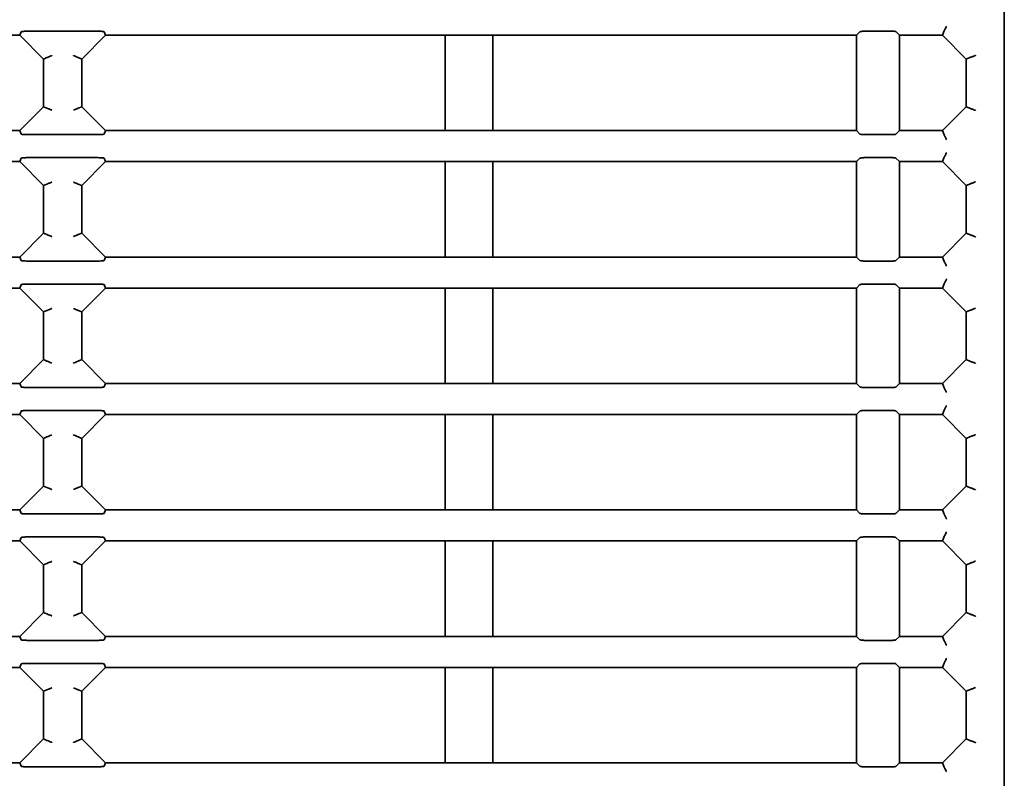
# Model space of a CAD drawing. Header units: millimetres. Extents: x 108 to 291, y 38 to 239.
# Tile 3 of 11: x 127 to 148, y 56 to 72. Entities that reach past the tile are written whole.
import ezdxf

# ---------------------------------------------------------------- set-up
doc = ezdxf.new("R2010")
doc.units = ezdxf.units.MM

msp = doc.modelspace()

# ---------------------------------------------------------------- linework, layer by layer
at = {"color": 7, "linetype": 'Continuous', "lineweight": 35}
for p, q in [((147.758, 101.557), (147.758, 42.945)), ((127.108, 72.057), (127.138, 72.13)), ((127.267, 72.141), (128.748, 72.141)), ((128.878, 72.13), (128.908, 72.057)), ((144.658, 72.057), (144.729, 72.129)), ((144.837, 72.141), (145.393, 72.141)), ((145.483, 72.132), (145.558, 72.057)), ((146.458, 72.057), (146.494, 72.148)), ((146.494, 72.148), (146.495, 72.149)), ((127.108, 72.057), (120.36, 72.057)), ((127.608, 71.557), (127.108, 72.057)), ((128.908, 72.057), (128.408, 71.557)), ((136.031, 72.057), (128.908, 72.057)), ((137.031, 72.057), (136.031, 72.057)), ((136.031, 70.057), (136.031, 72.057)), ((144.658, 72.057), (137.031, 72.057)), ((137.031, 70.057), (137.031, 72.057)), ((144.658, 72.057), (144.658, 70.057)), ((146.458, 72.057), (145.558, 72.057)), ((145.558, 70.057), (145.558, 72.057)), ((146.958, 71.557), (146.458, 72.057)), ((127.68, 71.588), (127.608, 71.557)), ((127.608, 71.557), (127.608, 70.557)), ((127.68, 71.588), (127.68, 71.588)), ((128.335, 71.588), (128.335, 71.588)), ((128.408, 71.557), (128.335, 71.588)), ((128.408, 70.557), (128.408, 71.557)), ((146.958, 71.557), (147.047, 71.595)), ((146.958, 70.557), (146.958, 71.557)), ((147.047, 71.595), (147.047, 71.595)), ((127.108, 70.057), (127.608, 70.557)), ((127.608, 70.557), (127.68, 70.527)), ((127.68, 70.527), (127.68, 70.527)), ((128.335, 70.527), (128.408, 70.557)), ((128.335, 70.527), (128.335, 70.527)), ((128.408, 70.557), (128.908, 70.057)), ((146.458, 70.057), (146.958, 70.557)), ((146.958, 70.557), (147.047, 70.52)), ((147.047, 70.52), (147.047, 70.52)), ((120.36, 70.057), (127.108, 70.057)), ((127.138, 69.985), (127.108, 70.057)), ((128.908, 70.057), (128.878, 69.985)), ((128.908, 70.057), (136.031, 70.057)), ((136.031, 70.057), (137.031, 70.057)), ((137.031, 70.057), (144.658, 70.057)), ((144.729, 69.986), (144.658, 70.057)), ((145.558, 70.057), (145.483, 69.983)), ((145.558, 70.057), (146.458, 70.057)), ((146.458, 70.057), (146.494, 69.967)), ((128.748, 69.974), (127.267, 69.974)), ((145.393, 69.974), (144.837, 69.974)), ((146.495, 69.966), (146.494, 69.967)), ((127.108, 69.407), (120.36, 69.407)), ((127.108, 69.407), (127.138, 69.48)), ((127.608, 68.907), (127.108, 69.407)), ((127.267, 69.491), (128.748, 69.491)), ((128.908, 69.407), (128.408, 68.907)), ((128.878, 69.48), (128.908, 69.407)), ((136.031, 69.407), (128.908, 69.407)), ((137.031, 69.407), (136.031, 69.407)), ((136.031, 67.407), (136.031, 69.407)), ((144.658, 69.407), (137.031, 69.407)), ((137.031, 67.407), (137.031, 69.407)), ((144.658, 69.407), (144.729, 69.479)), ((144.658, 69.407), (144.658, 67.407)), ((144.837, 69.491), (145.393, 69.491)), ((145.483, 69.482), (145.558, 69.407)), ((146.458, 69.407), (145.558, 69.407)), ((145.558, 67.407), (145.558, 69.407)), ((146.458, 69.407), (146.494, 69.498)), ((146.958, 68.907), (146.458, 69.407)), ((146.494, 69.498), (146.495, 69.499)), ((127.68, 68.938), (127.608, 68.907)), ((127.608, 68.907), (127.608, 67.907)), ((127.68, 68.938), (127.68, 68.938)), ((128.335, 68.938), (128.335, 68.938)), ((128.408, 68.907), (128.335, 68.938)), ((128.408, 67.907), (128.408, 68.907)), ((146.958, 68.907), (147.047, 68.945)), ((146.958, 67.907), (146.958, 68.907)), ((147.047, 68.945), (147.047, 68.945)), ((127.108, 67.407), (127.608, 67.907)), ((127.608, 67.907), (127.68, 67.877)), ((127.68, 67.877), (127.68, 67.877)), ((128.335, 67.877), (128.408, 67.907)), ((128.335, 67.877), (128.335, 67.877)), ((128.408, 67.907), (128.908, 67.407)), ((146.458, 67.407), (146.958, 67.907)), ((146.958, 67.907), (147.047, 67.87)), ((147.047, 67.87), (147.047, 67.87)), ((120.36, 67.407), (127.108, 67.407)), ((127.138, 67.335), (127.108, 67.407)), ((128.748, 67.324), (127.267, 67.324)), ((128.908, 67.407), (128.878, 67.335)), ((128.908, 67.407), (136.031, 67.407)), ((136.031, 67.407), (137.031, 67.407)), ((137.031, 67.407), (144.658, 67.407)), ((144.729, 67.336), (144.658, 67.407)), ((145.393, 67.324), (144.837, 67.324)), ((145.558, 67.407), (145.483, 67.333)), ((145.558, 67.407), (146.458, 67.407)), ((146.458, 67.407), (146.494, 67.317)), ((146.495, 67.316), (146.494, 67.317)), ((127.108, 66.757), (120.36, 66.757)), ((127.108, 66.757), (127.138, 66.83)), ((127.608, 66.257), (127.108, 66.757)), ((127.267, 66.841), (128.748, 66.841)), ((128.908, 66.757), (128.408, 66.257)), ((128.878, 66.83), (128.908, 66.757)), ((136.031, 66.757), (128.908, 66.757)), ((137.031, 66.757), (136.031, 66.757)), ((136.031, 64.757), (136.031, 66.757)), ((144.658, 66.757), (137.031, 66.757)), ((137.031, 64.757), (137.031, 66.757)), ((144.658, 66.757), (144.729, 66.829)), ((144.658, 66.757), (144.658, 64.757)), ((144.837, 66.841), (145.393, 66.841)), ((145.483, 66.832), (145.558, 66.757)), ((146.458, 66.757), (145.558, 66.757)), ((145.558, 64.757), (145.558, 66.757)), ((146.458, 66.757), (146.494, 66.848)), ((146.958, 66.257), (146.458, 66.757)), ((146.494, 66.848), (146.495, 66.849)), ((127.68, 66.288), (127.608, 66.257)), ((127.68, 66.288), (127.68, 66.288)), ((128.335, 66.288), (128.335, 66.288)), ((128.408, 66.257), (128.335, 66.288)), ((146.958, 66.257), (147.047, 66.295)), ((147.047, 66.295), (147.047, 66.295)), ((127.608, 66.257), (127.608, 65.257)), ((128.408, 65.257), (128.408, 66.257)), ((146.958, 65.257), (146.958, 66.257)), ((127.108, 64.757), (127.608, 65.257)), ((127.608, 65.257), (127.68, 65.227)), ((128.335, 65.227), (128.408, 65.257)), ((128.408, 65.257), (128.908, 64.757)), ((146.458, 64.757), (146.958, 65.257)), ((146.958, 65.257), (147.047, 65.22)), ((127.68, 65.227), (127.68, 65.227)), ((128.335, 65.227), (128.335, 65.227)), ((147.047, 65.22), (147.047, 65.22)), ((120.36, 64.757), (127.108, 64.757)), ((127.138, 64.685), (127.108, 64.757)), ((128.748, 64.674), (127.267, 64.674)), ((128.908, 64.757), (128.878, 64.685)), ((128.908, 64.757), (136.031, 64.757)), ((136.031, 64.757), (137.031, 64.757)), ((137.031, 64.757), (144.658, 64.757)), ((144.729, 64.686), (144.658, 64.757)), ((145.393, 64.674), (144.837, 64.674)), ((145.558, 64.757), (145.483, 64.683)), ((145.558, 64.757), (146.458, 64.757)), ((146.458, 64.757), (146.494, 64.667)), ((146.495, 64.666), (146.494, 64.667)), ((127.108, 64.107), (120.36, 64.107)), ((127.108, 64.107), (127.138, 64.18)), ((127.608, 63.607), (127.108, 64.107)), ((127.267, 64.191), (128.748, 64.191)), ((128.908, 64.107), (128.408, 63.607)), ((128.878, 64.18), (128.908, 64.107)), ((136.031, 64.107), (128.908, 64.107)), ((137.031, 64.107), (136.031, 64.107)), ((136.031, 62.107), (136.031, 64.107)), ((144.658, 64.107), (137.031, 64.107)), ((137.031, 62.107), (137.031, 64.107)), ((144.658, 64.107), (144.729, 64.179)), ((144.658, 64.107), (144.658, 62.107)), ((144.837, 64.191), (145.393, 64.191)), ((145.483, 64.182), (145.558, 64.107)), ((146.458, 64.107), (145.558, 64.107)), ((145.558, 62.107), (145.558, 64.107)), ((146.458, 64.107), (146.494, 64.198)), ((146.958, 63.607), (146.458, 64.107)), ((146.494, 64.198), (146.495, 64.199)), ((127.68, 63.638), (127.608, 63.607)), ((127.608, 63.607), (127.608, 62.607)), ((127.68, 63.638), (127.68, 63.638)), ((128.335, 63.638), (128.335, 63.638)), ((128.408, 63.607), (128.335, 63.638)), ((128.408, 62.607), (128.408, 63.607)), ((146.958, 63.607), (147.047, 63.645)), ((146.958, 62.607), (146.958, 63.607)), ((147.047, 63.645), (147.047, 63.645)), ((127.108, 62.107), (127.608, 62.607)), ((127.608, 62.607), (127.68, 62.577)), ((127.68, 62.577), (127.68, 62.577)), ((128.335, 62.577), (128.408, 62.607)), ((128.335, 62.577), (128.335, 62.577)), ((128.408, 62.607), (128.908, 62.107)), ((146.458, 62.107), (146.958, 62.607)), ((146.958, 62.607), (147.047, 62.57)), ((147.047, 62.57), (147.047, 62.57)), ((120.36, 62.107), (127.108, 62.107)), ((127.138, 62.035), (127.108, 62.107)), ((128.748, 62.024), (127.267, 62.024)), ((128.908, 62.107), (128.878, 62.035)), ((128.908, 62.107), (136.031, 62.107)), ((136.031, 62.107), (137.031, 62.107)), ((137.031, 62.107), (144.658, 62.107)), ((144.729, 62.036), (144.658, 62.107)), ((145.393, 62.024), (144.837, 62.024)), ((145.558, 62.107), (145.483, 62.033)), ((145.558, 62.107), (146.458, 62.107)), ((146.458, 62.107), (146.494, 62.017)), ((146.495, 62.016), (146.494, 62.017)), ((127.267, 61.541), (128.748, 61.541)), ((144.837, 61.541), (145.393, 61.541)), ((146.458, 61.457), (146.494, 61.548)), ((146.494, 61.548), (146.495, 61.549)), ((127.108, 61.457), (120.36, 61.457)), ((127.108, 61.457), (127.138, 61.53)), ((127.608, 60.957), (127.108, 61.457)), ((128.908, 61.457), (128.408, 60.957)), ((128.878, 61.53), (128.908, 61.457)), ((136.031, 61.457), (128.908, 61.457)), ((137.031, 61.457), (136.031, 61.457)), ((136.031, 59.457), (136.031, 61.457)), ((144.658, 61.457), (137.031, 61.457)), ((137.031, 59.457), (137.031, 61.457)), ((144.658, 61.457), (144.729, 61.529)), ((144.658, 61.457), (144.658, 59.457)), ((145.483, 61.532), (145.558, 61.457)), ((146.458, 61.457), (145.558, 61.457)), ((145.558, 59.457), (145.558, 61.457)), ((146.958, 60.957), (146.458, 61.457)), ((127.68, 60.988), (127.608, 60.957)), ((127.608, 60.957), (127.608, 59.957)), ((127.68, 60.988), (127.68, 60.988)), ((128.335, 60.988), (128.335, 60.988)), ((128.408, 60.957), (128.335, 60.988)), ((128.408, 59.957), (128.408, 60.957)), ((146.958, 60.957), (147.047, 60.995)), ((146.958, 59.957), (146.958, 60.957)), ((147.047, 60.995), (147.047, 60.995)), ((127.108, 59.457), (127.608, 59.957)), ((127.608, 59.957), (127.68, 59.927)), ((127.68, 59.927), (127.68, 59.927)), ((128.335, 59.927), (128.408, 59.957)), ((128.335, 59.927), (128.335, 59.927)), ((128.408, 59.957), (128.908, 59.457)), ((146.458, 59.457), (146.958, 59.957)), ((146.958, 59.957), (147.047, 59.92)), ((147.047, 59.92), (147.047, 59.92)), ((120.36, 59.457), (127.108, 59.457)), ((127.138, 59.385), (127.108, 59.457)), ((128.748, 59.374), (127.267, 59.374)), ((128.908, 59.457), (128.878, 59.385)), ((128.908, 59.457), (136.031, 59.457)), ((136.031, 59.457), (137.031, 59.457)), ((137.031, 59.457), (144.658, 59.457)), ((144.729, 59.386), (144.658, 59.457)), ((145.393, 59.374), (144.837, 59.374)), ((145.558, 59.457), (145.483, 59.383)), ((145.558, 59.457), (146.458, 59.457)), ((146.458, 59.457), (146.494, 59.367)), ((146.495, 59.366), (146.494, 59.367)), ((127.108, 58.807), (127.138, 58.88)), ((127.267, 58.891), (128.748, 58.891)), ((128.878, 58.88), (128.908, 58.807)), ((144.658, 58.807), (144.729, 58.879)), ((144.837, 58.891), (145.393, 58.891)), ((145.483, 58.882), (145.558, 58.807)), ((146.458, 58.807), (146.494, 58.898)), ((146.494, 58.898), (146.495, 58.899)), ((127.108, 58.807), (120.36, 58.807)), ((127.608, 58.307), (127.108, 58.807)), ((128.908, 58.807), (128.408, 58.307)), ((136.031, 58.807), (128.908, 58.807)), ((137.031, 58.807), (136.031, 58.807)), ((136.031, 56.807), (136.031, 58.807)), ((144.658, 58.807), (137.031, 58.807)), ((137.031, 56.807), (137.031, 58.807)), ((144.658, 58.807), (144.658, 56.807)), ((146.458, 58.807), (145.558, 58.807)), ((145.558, 56.807), (145.558, 58.807)), ((146.958, 58.307), (146.458, 58.807)), ((127.68, 58.338), (127.608, 58.307)), ((127.608, 58.307), (127.608, 57.307)), ((127.68, 58.338), (127.68, 58.338)), ((128.335, 58.338), (128.335, 58.338)), ((128.408, 58.307), (128.335, 58.338)), ((128.408, 57.307), (128.408, 58.307)), ((146.958, 58.307), (147.047, 58.345)), ((146.958, 57.307), (146.958, 58.307)), ((147.047, 58.345), (147.047, 58.345)), ((127.108, 56.807), (127.608, 57.307)), ((127.608, 57.307), (127.68, 57.277)), ((127.68, 57.277), (127.68, 57.277)), ((128.335, 57.277), (128.408, 57.307)), ((128.335, 57.277), (128.335, 57.277)), ((128.408, 57.307), (128.908, 56.807)), ((146.458, 56.807), (146.958, 57.307)), ((146.958, 57.307), (147.047, 57.27)), ((147.047, 57.27), (147.047, 57.27)), ((120.36, 56.807), (127.108, 56.807)), ((127.138, 56.735), (127.108, 56.807)), ((128.908, 56.807), (128.878, 56.735)), ((128.908, 56.807), (136.031, 56.807)), ((136.031, 56.807), (137.031, 56.807)), ((137.031, 56.807), (144.658, 56.807)), ((144.729, 56.736), (144.658, 56.807)), ((145.558, 56.807), (145.483, 56.733)), ((145.558, 56.807), (146.458, 56.807)), ((146.458, 56.807), (146.494, 56.717)), ((128.748, 56.724), (127.267, 56.724)), ((145.393, 56.724), (144.837, 56.724)), ((146.495, 56.716), (146.494, 56.717))]:
    msp.add_line(p, q, dxfattribs=at)
for points, knots in [([(127.138, 72.13), (127.139, 72.131), (127.142, 72.133), (127.159, 72.136), (127.188, 72.139), (127.227, 72.141), (127.255, 72.141), (127.267, 72.141)], [0, 0, 0, 0, 0.150714, 0.300865, 0.505968, 0.792043, 1, 1, 1, 1]), ([(128.748, 72.141), (128.765, 72.141), (128.796, 72.14), (128.836, 72.138), (128.861, 72.135), (128.875, 72.133), (128.877, 72.131), (128.878, 72.13)], [0, 0, 0, 0, 0.29414, 0.545421, 0.732961, 0.884287, 1, 1, 1, 1]), ([(144.729, 72.129), (144.731, 72.131), (144.736, 72.133), (144.757, 72.137), (144.785, 72.14), (144.814, 72.141), (144.831, 72.141), (144.837, 72.141)], [0, 0, 0, 0, 0.221132, 0.442292, 0.662627, 0.881357, 1, 1, 1, 1]), ([(145.393, 72.141), (145.404, 72.141), (145.426, 72.141), (145.454, 72.139), (145.475, 72.136), (145.48, 72.133), (145.483, 72.132)], [0, 0, 0, 0, 0.246784, 0.493539, 0.741125, 1, 1, 1, 1]), ([(146.495, 72.149), (146.497, 72.151), (146.501, 72.156), (146.511, 72.175), (146.524, 72.201), (146.535, 72.226), (146.542, 72.243), (146.544, 72.248), (146.544, 72.248)], [0, 0, 0, 0, 0.21404, 0.427736, 0.650482, 0.89003, 0.988823, 1, 1, 1, 1]), ([(127.68, 71.588), (127.683, 71.588), (127.687, 71.59), (127.706, 71.598), (127.732, 71.609), (127.758, 71.62), (127.774, 71.626), (127.779, 71.628), (127.779, 71.629)], [0, 0, 0, 0, 0.214037, 0.427727, 0.650529, 0.890246, 0.988835, 1, 1, 1, 1]), ([(128.236, 71.629), (128.236, 71.628), (128.242, 71.626), (128.258, 71.62), (128.283, 71.609), (128.309, 71.598), (128.328, 71.59), (128.333, 71.588), (128.335, 71.588)], [0, 0, 0, 0, 0.011165, 0.109754, 0.349471, 0.572273, 0.785963, 1, 1, 1, 1]), ([(147.047, 71.595), (147.05, 71.596), (147.055, 71.597), (147.075, 71.604), (147.101, 71.614), (147.129, 71.625), (147.148, 71.633), (147.156, 71.636), (147.156, 71.636)], [0, 0, 0, 0, 0.201722, 0.403169, 0.612, 0.836487, 0.989372, 1, 1, 1, 1]), ([(127.68, 70.527), (127.683, 70.526), (127.687, 70.524), (127.706, 70.517), (127.732, 70.506), (127.758, 70.495), (127.774, 70.489), (127.779, 70.487), (127.779, 70.486)], [0, 0, 0, 0, 0.214037, 0.427727, 0.650529, 0.890246, 0.988835, 1, 1, 1, 1]), ([(128.236, 70.486), (128.236, 70.487), (128.242, 70.489), (128.258, 70.495), (128.283, 70.506), (128.309, 70.517), (128.328, 70.524), (128.333, 70.526), (128.335, 70.527)], [0, 0, 0, 0, 0.011165, 0.109754, 0.349471, 0.572273, 0.785963, 1, 1, 1, 1]), ([(147.047, 70.52), (147.05, 70.519), (147.055, 70.518), (147.075, 70.511), (147.101, 70.501), (147.129, 70.49), (147.148, 70.482), (147.156, 70.479), (147.156, 70.478)], [0, 0, 0, 0, 0.201722, 0.403169, 0.612, 0.836487, 0.989372, 1, 1, 1, 1]), ([(127.267, 69.974), (127.25, 69.974), (127.219, 69.975), (127.18, 69.977), (127.154, 69.979), (127.141, 69.982), (127.139, 69.984), (127.138, 69.985)], [0, 0, 0, 0, 0.29414, 0.545421, 0.732961, 0.884287, 1, 1, 1, 1]), ([(128.878, 69.985), (128.876, 69.984), (128.873, 69.982), (128.856, 69.979), (128.827, 69.976), (128.788, 69.974), (128.76, 69.974), (128.748, 69.974)], [0, 0, 0, 0, 0.150714, 0.300865, 0.505968, 0.792043, 1, 1, 1, 1]), ([(144.837, 69.974), (144.826, 69.974), (144.803, 69.974), (144.772, 69.976), (144.747, 69.979), (144.733, 69.983), (144.73, 69.985), (144.729, 69.986)], [0, 0, 0, 0, 0.217075, 0.434125, 0.651907, 0.871244, 1, 1, 1, 1]), ([(145.483, 69.983), (145.48, 69.982), (145.475, 69.979), (145.454, 69.976), (145.426, 69.974), (145.404, 69.974), (145.393, 69.974)], [0, 0, 0, 0, 0.250691, 0.501428, 0.750937, 1, 1, 1, 1]), ([(146.544, 69.867), (146.544, 69.867), (146.542, 69.872), (146.535, 69.889), (146.524, 69.914), (146.511, 69.94), (146.501, 69.959), (146.497, 69.964), (146.495, 69.966)], [0, 0, 0, 0, 0.011177, 0.10997, 0.349518, 0.572264, 0.78596, 1, 1, 1, 1]), ([(146.544, 69.598), (146.544, 69.598), (146.542, 69.593), (146.535, 69.576), (146.524, 69.551), (146.511, 69.525), (146.501, 69.506), (146.497, 69.501), (146.495, 69.499)], [0, 0, 0, 0, 0.011177, 0.10997, 0.349518, 0.572264, 0.78596, 1, 1, 1, 1]), ([(127.138, 69.48), (127.139, 69.481), (127.142, 69.483), (127.159, 69.486), (127.188, 69.489), (127.227, 69.491), (127.255, 69.491), (127.267, 69.491)], [0, 0, 0, 0, 0.150714, 0.300865, 0.505968, 0.792043, 1, 1, 1, 1]), ([(128.748, 69.491), (128.765, 69.491), (128.796, 69.49), (128.836, 69.488), (128.861, 69.485), (128.875, 69.483), (128.877, 69.481), (128.878, 69.48)], [0, 0, 0, 0, 0.29414, 0.545421, 0.732961, 0.884287, 1, 1, 1, 1]), ([(144.729, 69.479), (144.731, 69.481), (144.736, 69.483), (144.757, 69.487), (144.785, 69.49), (144.814, 69.491), (144.831, 69.491), (144.837, 69.491)], [0, 0, 0, 0, 0.221132, 0.442292, 0.662627, 0.881357, 1, 1, 1, 1]), ([(145.393, 69.491), (145.404, 69.491), (145.426, 69.491), (145.454, 69.489), (145.475, 69.486), (145.48, 69.483), (145.483, 69.482)], [0, 0, 0, 0, 0.246784, 0.493539, 0.741125, 1, 1, 1, 1]), ([(127.68, 68.938), (127.683, 68.938), (127.687, 68.94), (127.706, 68.948), (127.732, 68.959), (127.758, 68.97), (127.774, 68.976), (127.779, 68.978), (127.779, 68.979)], [0, 0, 0, 0, 0.214037, 0.427727, 0.650529, 0.890246, 0.988835, 1, 1, 1, 1]), ([(128.236, 68.979), (128.236, 68.978), (128.242, 68.976), (128.258, 68.97), (128.283, 68.959), (128.309, 68.948), (128.328, 68.94), (128.333, 68.938), (128.335, 68.938)], [0, 0, 0, 0, 0.011165, 0.109754, 0.349471, 0.572273, 0.785963, 1, 1, 1, 1]), ([(147.156, 68.986), (147.156, 68.986), (147.148, 68.983), (147.129, 68.975), (147.101, 68.964), (147.075, 68.954), (147.055, 68.947), (147.05, 68.946), (147.047, 68.945)], [0, 0, 0, 0, 0.010628, 0.163513, 0.388, 0.596831, 0.798278, 1, 1, 1, 1]), ([(127.68, 67.877), (127.683, 67.876), (127.687, 67.874), (127.706, 67.867), (127.732, 67.856), (127.758, 67.845), (127.774, 67.839), (127.779, 67.837), (127.779, 67.836)], [0, 0, 0, 0, 0.214037, 0.427727, 0.650529, 0.890246, 0.988835, 1, 1, 1, 1]), ([(128.236, 67.836), (128.236, 67.837), (128.242, 67.839), (128.258, 67.845), (128.283, 67.856), (128.309, 67.867), (128.328, 67.874), (128.333, 67.876), (128.335, 67.877)], [0, 0, 0, 0, 0.011165, 0.109754, 0.349471, 0.572273, 0.785963, 1, 1, 1, 1]), ([(147.156, 67.828), (147.156, 67.829), (147.148, 67.832), (147.129, 67.84), (147.101, 67.851), (147.075, 67.861), (147.055, 67.868), (147.05, 67.869), (147.047, 67.87)], [0, 0, 0, 0, 0.010628, 0.163513, 0.388, 0.596831, 0.798278, 1, 1, 1, 1]), ([(127.267, 67.324), (127.25, 67.324), (127.219, 67.325), (127.18, 67.327), (127.154, 67.329), (127.141, 67.332), (127.139, 67.334), (127.138, 67.335)], [0, 0, 0, 0, 0.29414, 0.545421, 0.732961, 0.884287, 1, 1, 1, 1]), ([(128.878, 67.335), (128.876, 67.334), (128.873, 67.332), (128.856, 67.329), (128.827, 67.326), (128.788, 67.324), (128.76, 67.324), (128.748, 67.324)], [0, 0, 0, 0, 0.150714, 0.300865, 0.505968, 0.792043, 1, 1, 1, 1]), ([(144.837, 67.324), (144.826, 67.324), (144.803, 67.324), (144.772, 67.326), (144.747, 67.329), (144.733, 67.333), (144.73, 67.335), (144.729, 67.336)], [0, 0, 0, 0, 0.217075, 0.434125, 0.651907, 0.871244, 1, 1, 1, 1]), ([(145.483, 67.333), (145.48, 67.332), (145.475, 67.329), (145.454, 67.326), (145.426, 67.324), (145.404, 67.324), (145.393, 67.324)], [0, 0, 0, 0, 0.250691, 0.501428, 0.750937, 1, 1, 1, 1]), ([(146.544, 67.217), (146.544, 67.217), (146.542, 67.222), (146.535, 67.239), (146.524, 67.264), (146.511, 67.29), (146.501, 67.309), (146.497, 67.314), (146.495, 67.316)], [0, 0, 0, 0, 0.011177, 0.10997, 0.349518, 0.572264, 0.78596, 1, 1, 1, 1]), ([(146.544, 66.948), (146.544, 66.948), (146.542, 66.943), (146.535, 66.926), (146.524, 66.901), (146.511, 66.875), (146.501, 66.856), (146.497, 66.851), (146.495, 66.849)], [0, 0, 0, 0, 0.011177, 0.10997, 0.349518, 0.572264, 0.78596, 1, 1, 1, 1]), ([(127.138, 66.83), (127.139, 66.831), (127.142, 66.833), (127.159, 66.836), (127.188, 66.839), (127.227, 66.841), (127.255, 66.841), (127.267, 66.841)], [0, 0, 0, 0, 0.150714, 0.300865, 0.505968, 0.792043, 1, 1, 1, 1]), ([(128.748, 66.841), (128.765, 66.841), (128.796, 66.84), (128.836, 66.838), (128.861, 66.835), (128.875, 66.833), (128.877, 66.831), (128.878, 66.83)], [0, 0, 0, 0, 0.2941403, 0.5454206, 0.7329615, 0.8842866, 1, 1, 1, 1]), ([(144.729, 66.829), (144.731, 66.831), (144.736, 66.833), (144.757, 66.837), (144.785, 66.84), (144.814, 66.841), (144.831, 66.841), (144.837, 66.841)], [0, 0, 0, 0, 0.221132, 0.442292, 0.662627, 0.881357, 1, 1, 1, 1]), ([(145.393, 66.841), (145.404, 66.841), (145.426, 66.841), (145.454, 66.839), (145.475, 66.836), (145.48, 66.833), (145.483, 66.832)], [0, 0, 0, 0, 0.246784, 0.493539, 0.741125, 1, 1, 1, 1]), ([(127.68, 66.288), (127.683, 66.288), (127.687, 66.29), (127.706, 66.298), (127.732, 66.309), (127.758, 66.32), (127.774, 66.326), (127.779, 66.328), (127.779, 66.329)], [0, 0, 0, 0, 0.214037, 0.427727, 0.650529, 0.890246, 0.988835, 1, 1, 1, 1]), ([(128.236, 66.329), (128.236, 66.328), (128.242, 66.326), (128.258, 66.32), (128.283, 66.309), (128.309, 66.298), (128.328, 66.29), (128.333, 66.288), (128.335, 66.288)], [0, 0, 0, 0, 0.011165, 0.109754, 0.349471, 0.572273, 0.785963, 1, 1, 1, 1]), ([(147.156, 66.336), (147.156, 66.336), (147.148, 66.333), (147.129, 66.325), (147.101, 66.314), (147.075, 66.304), (147.055, 66.297), (147.05, 66.296), (147.047, 66.295)], [0, 0, 0, 0, 0.010628, 0.163513, 0.388, 0.596831, 0.798278, 1, 1, 1, 1]), ([(127.68, 65.227), (127.683, 65.226), (127.687, 65.224), (127.706, 65.217), (127.732, 65.206), (127.758, 65.195), (127.774, 65.189), (127.779, 65.187), (127.779, 65.186)], [0, 0, 0, 0, 0.214037, 0.427727, 0.650529, 0.890246, 0.988835, 1, 1, 1, 1]), ([(128.236, 65.186), (128.236, 65.187), (128.242, 65.189), (128.258, 65.195), (128.283, 65.206), (128.309, 65.217), (128.328, 65.224), (128.333, 65.226), (128.335, 65.227)], [0, 0, 0, 0, 0.011165, 0.109754, 0.349471, 0.572273, 0.785963, 1, 1, 1, 1]), ([(147.156, 65.178), (147.156, 65.179), (147.148, 65.182), (147.129, 65.19), (147.101, 65.201), (147.075, 65.211), (147.055, 65.218), (147.05, 65.219), (147.047, 65.22)], [0, 0, 0, 0, 0.010628, 0.163513, 0.388, 0.596831, 0.798278, 1, 1, 1, 1]), ([(127.267, 64.674), (127.25, 64.674), (127.219, 64.675), (127.18, 64.677), (127.154, 64.679), (127.141, 64.682), (127.139, 64.684), (127.138, 64.685)], [0, 0, 0, 0, 0.29414, 0.545421, 0.732961, 0.884287, 1, 1, 1, 1]), ([(128.878, 64.685), (128.876, 64.684), (128.873, 64.682), (128.856, 64.679), (128.827, 64.676), (128.788, 64.674), (128.76, 64.674), (128.748, 64.674)], [0, 0, 0, 0, 0.150714, 0.300865, 0.505968, 0.792043, 1, 1, 1, 1]), ([(144.837, 64.674), (144.826, 64.674), (144.803, 64.674), (144.772, 64.676), (144.747, 64.679), (144.733, 64.683), (144.73, 64.685), (144.729, 64.686)], [0, 0, 0, 0, 0.217075, 0.434125, 0.651907, 0.871244, 1, 1, 1, 1]), ([(145.483, 64.683), (145.48, 64.682), (145.475, 64.679), (145.454, 64.676), (145.426, 64.674), (145.404, 64.674), (145.393, 64.674)], [0, 0, 0, 0, 0.250691, 0.501428, 0.750937, 1, 1, 1, 1]), ([(146.544, 64.567), (146.544, 64.567), (146.542, 64.572), (146.535, 64.589), (146.524, 64.614), (146.511, 64.64), (146.501, 64.659), (146.497, 64.664), (146.495, 64.666)], [0, 0, 0, 0, 0.011177, 0.10997, 0.349518, 0.572264, 0.78596, 1, 1, 1, 1]), ([(146.544, 64.298), (146.544, 64.298), (146.542, 64.293), (146.535, 64.276), (146.524, 64.251), (146.511, 64.225), (146.501, 64.206), (146.497, 64.201), (146.495, 64.199)], [0, 0, 0, 0, 0.011177, 0.10997, 0.349518, 0.572264, 0.78596, 1, 1, 1, 1]), ([(127.138, 64.18), (127.139, 64.181), (127.142, 64.183), (127.159, 64.186), (127.188, 64.189), (127.227, 64.191), (127.255, 64.191), (127.267, 64.191)], [0, 0, 0, 0, 0.150714, 0.300865, 0.505968, 0.792043, 1, 1, 1, 1]), ([(128.748, 64.191), (128.765, 64.191), (128.796, 64.19), (128.836, 64.188), (128.861, 64.185), (128.875, 64.183), (128.877, 64.181), (128.878, 64.18)], [0, 0, 0, 0, 0.29414, 0.545421, 0.732961, 0.884287, 1, 1, 1, 1]), ([(144.729, 64.179), (144.731, 64.181), (144.736, 64.183), (144.757, 64.187), (144.785, 64.19), (144.814, 64.191), (144.831, 64.191), (144.837, 64.191)], [0, 0, 0, 0, 0.221132, 0.442292, 0.662627, 0.881357, 1, 1, 1, 1]), ([(145.393, 64.191), (145.404, 64.191), (145.426, 64.191), (145.454, 64.189), (145.475, 64.186), (145.48, 64.183), (145.483, 64.182)], [0, 0, 0, 0, 0.246784, 0.493539, 0.741125, 1, 1, 1, 1]), ([(127.68, 63.638), (127.683, 63.638), (127.687, 63.64), (127.706, 63.648), (127.732, 63.659), (127.758, 63.67), (127.774, 63.676), (127.779, 63.678), (127.779, 63.679)], [0, 0, 0, 0, 0.214037, 0.427727, 0.650529, 0.890246, 0.988835, 1, 1, 1, 1]), ([(128.236, 63.679), (128.236, 63.678), (128.242, 63.676), (128.258, 63.67), (128.283, 63.659), (128.309, 63.648), (128.328, 63.64), (128.333, 63.638), (128.335, 63.638)], [0, 0, 0, 0, 0.011165, 0.109754, 0.349471, 0.572273, 0.785963, 1, 1, 1, 1]), ([(147.156, 63.686), (147.156, 63.686), (147.148, 63.683), (147.129, 63.675), (147.101, 63.664), (147.075, 63.654), (147.055, 63.647), (147.05, 63.646), (147.047, 63.645)], [0, 0, 0, 0, 0.010628, 0.163513, 0.388, 0.596831, 0.798278, 1, 1, 1, 1]), ([(127.68, 62.577), (127.683, 62.576), (127.687, 62.574), (127.706, 62.567), (127.732, 62.556), (127.758, 62.545), (127.774, 62.539), (127.779, 62.537), (127.779, 62.536)], [0, 0, 0, 0, 0.214037, 0.427727, 0.650529, 0.890246, 0.988835, 1, 1, 1, 1]), ([(128.236, 62.536), (128.236, 62.537), (128.242, 62.539), (128.258, 62.545), (128.283, 62.556), (128.309, 62.567), (128.328, 62.574), (128.333, 62.576), (128.335, 62.577)], [0, 0, 0, 0, 0.011165, 0.109754, 0.349471, 0.572273, 0.785963, 1, 1, 1, 1]), ([(147.156, 62.528), (147.156, 62.529), (147.148, 62.532), (147.129, 62.54), (147.101, 62.551), (147.075, 62.561), (147.055, 62.568), (147.05, 62.569), (147.047, 62.57)], [0, 0, 0, 0, 0.010628, 0.163513, 0.388, 0.596831, 0.798278, 1, 1, 1, 1]), ([(127.267, 62.024), (127.25, 62.024), (127.219, 62.025), (127.18, 62.027), (127.154, 62.029), (127.141, 62.032), (127.139, 62.034), (127.138, 62.035)], [0, 0, 0, 0, 0.29414, 0.545421, 0.732961, 0.884287, 1, 1, 1, 1]), ([(128.878, 62.035), (128.876, 62.034), (128.873, 62.032), (128.856, 62.029), (128.827, 62.026), (128.788, 62.024), (128.76, 62.024), (128.748, 62.024)], [0, 0, 0, 0, 0.150714, 0.300865, 0.505968, 0.792043, 1, 1, 1, 1]), ([(144.837, 62.024), (144.826, 62.024), (144.803, 62.024), (144.772, 62.026), (144.747, 62.029), (144.733, 62.033), (144.73, 62.035), (144.729, 62.036)], [0, 0, 0, 0, 0.217075, 0.434125, 0.651907, 0.871244, 1, 1, 1, 1]), ([(145.483, 62.033), (145.48, 62.032), (145.475, 62.029), (145.454, 62.026), (145.426, 62.024), (145.404, 62.024), (145.393, 62.024)], [0, 0, 0, 0, 0.250691, 0.501428, 0.750937, 1, 1, 1, 1]), ([(146.544, 61.917), (146.544, 61.917), (146.542, 61.922), (146.535, 61.939), (146.524, 61.964), (146.511, 61.99), (146.501, 62.009), (146.497, 62.014), (146.495, 62.016)], [0, 0, 0, 0, 0.011177, 0.10997, 0.349518, 0.572264, 0.78596, 1, 1, 1, 1]), ([(127.138, 61.53), (127.139, 61.531), (127.142, 61.533), (127.159, 61.536), (127.188, 61.539), (127.227, 61.541), (127.255, 61.541), (127.267, 61.541)], [0, 0, 0, 0, 0.150714, 0.300865, 0.505968, 0.792043, 1, 1, 1, 1]), ([(128.748, 61.541), (128.765, 61.541), (128.796, 61.54), (128.836, 61.538), (128.861, 61.535), (128.875, 61.533), (128.877, 61.531), (128.878, 61.53)], [0, 0, 0, 0, 0.29414, 0.545421, 0.732961, 0.884287, 1, 1, 1, 1]), ([(144.729, 61.529), (144.731, 61.531), (144.736, 61.533), (144.757, 61.537), (144.785, 61.54), (144.814, 61.541), (144.831, 61.541), (144.837, 61.541)], [0, 0, 0, 0, 0.221132, 0.442292, 0.662627, 0.881357, 1, 1, 1, 1]), ([(145.393, 61.541), (145.404, 61.541), (145.426, 61.541), (145.454, 61.539), (145.475, 61.536), (145.48, 61.533), (145.483, 61.532)], [0, 0, 0, 0, 0.246784, 0.493539, 0.741125, 1, 1, 1, 1]), ([(146.544, 61.648), (146.544, 61.648), (146.542, 61.643), (146.535, 61.626), (146.524, 61.601), (146.511, 61.575), (146.501, 61.556), (146.497, 61.551), (146.495, 61.549)], [0, 0, 0, 0, 0.011177, 0.10997, 0.349518, 0.572264, 0.78596, 1, 1, 1, 1]), ([(127.68, 60.988), (127.683, 60.988), (127.687, 60.99), (127.706, 60.998), (127.732, 61.009), (127.758, 61.02), (127.774, 61.026), (127.779, 61.028), (127.779, 61.029)], [0, 0, 0, 0, 0.214037, 0.427727, 0.650529, 0.890246, 0.988835, 1, 1, 1, 1]), ([(128.236, 61.029), (128.236, 61.028), (128.242, 61.026), (128.258, 61.02), (128.283, 61.009), (128.309, 60.998), (128.328, 60.99), (128.333, 60.988), (128.335, 60.988)], [0, 0, 0, 0, 0.011165, 0.109754, 0.349471, 0.572273, 0.785963, 1, 1, 1, 1]), ([(147.156, 61.036), (147.156, 61.036), (147.148, 61.033), (147.129, 61.025), (147.101, 61.014), (147.075, 61.004), (147.055, 60.997), (147.05, 60.996), (147.047, 60.995)], [0, 0, 0, 0, 0.010628, 0.163513, 0.388, 0.596831, 0.798278, 1, 1, 1, 1]), ([(127.68, 59.927), (127.683, 59.926), (127.687, 59.924), (127.706, 59.917), (127.732, 59.906), (127.758, 59.895), (127.774, 59.889), (127.779, 59.887), (127.779, 59.886)], [0, 0, 0, 0, 0.214037, 0.427727, 0.650529, 0.890246, 0.988835, 1, 1, 1, 1]), ([(128.236, 59.886), (128.236, 59.887), (128.242, 59.889), (128.258, 59.895), (128.283, 59.906), (128.309, 59.917), (128.328, 59.924), (128.333, 59.926), (128.335, 59.927)], [0, 0, 0, 0, 0.011165, 0.109754, 0.349471, 0.572273, 0.785963, 1, 1, 1, 1]), ([(147.156, 59.878), (147.156, 59.879), (147.148, 59.882), (147.129, 59.89), (147.101, 59.901), (147.075, 59.911), (147.055, 59.918), (147.05, 59.919), (147.047, 59.92)], [0, 0, 0, 0, 0.010628, 0.163513, 0.388, 0.596831, 0.798278, 1, 1, 1, 1]), ([(127.267, 59.374), (127.25, 59.374), (127.219, 59.375), (127.18, 59.377), (127.154, 59.379), (127.141, 59.382), (127.139, 59.384), (127.138, 59.385)], [0, 0, 0, 0, 0.29414, 0.545421, 0.732961, 0.884287, 1, 1, 1, 1]), ([(128.878, 59.385), (128.876, 59.384), (128.873, 59.382), (128.856, 59.379), (128.827, 59.376), (128.788, 59.374), (128.76, 59.374), (128.748, 59.374)], [0, 0, 0, 0, 0.150714, 0.300865, 0.505968, 0.792043, 1, 1, 1, 1]), ([(144.837, 59.374), (144.826, 59.374), (144.803, 59.374), (144.772, 59.376), (144.747, 59.379), (144.733, 59.383), (144.73, 59.385), (144.729, 59.386)], [0, 0, 0, 0, 0.217075, 0.434125, 0.651907, 0.871244, 1, 1, 1, 1]), ([(145.483, 59.383), (145.48, 59.382), (145.475, 59.379), (145.454, 59.376), (145.426, 59.374), (145.404, 59.374), (145.393, 59.374)], [0, 0, 0, 0, 0.250691, 0.501428, 0.750937, 1, 1, 1, 1]), ([(146.544, 59.267), (146.544, 59.267), (146.542, 59.272), (146.535, 59.289), (146.524, 59.314), (146.511, 59.34), (146.501, 59.359), (146.497, 59.364), (146.495, 59.366)], [0, 0, 0, 0, 0.011177, 0.10997, 0.349518, 0.572264, 0.78596, 1, 1, 1, 1]), ([(127.138, 58.88), (127.139, 58.881), (127.142, 58.883), (127.159, 58.886), (127.188, 58.889), (127.227, 58.891), (127.255, 58.891), (127.267, 58.891)], [0, 0, 0, 0, 0.150714, 0.300865, 0.505968, 0.792043, 1, 1, 1, 1]), ([(128.748, 58.891), (128.765, 58.891), (128.796, 58.89), (128.836, 58.888), (128.861, 58.885), (128.875, 58.883), (128.877, 58.881), (128.878, 58.88)], [0, 0, 0, 0, 0.29414, 0.545421, 0.732961, 0.884287, 1, 1, 1, 1]), ([(144.729, 58.879), (144.731, 58.881), (144.736, 58.883), (144.757, 58.887), (144.785, 58.89), (144.814, 58.891), (144.831, 58.891), (144.837, 58.891)], [0, 0, 0, 0, 0.221132, 0.442292, 0.662627, 0.881357, 1, 1, 1, 1]), ([(145.393, 58.891), (145.404, 58.891), (145.426, 58.891), (145.454, 58.889), (145.475, 58.886), (145.48, 58.883), (145.483, 58.882)], [0, 0, 0, 0, 0.246784, 0.493539, 0.741125, 1, 1, 1, 1]), ([(146.544, 58.998), (146.544, 58.998), (146.542, 58.993), (146.535, 58.976), (146.524, 58.951), (146.511, 58.925), (146.501, 58.906), (146.497, 58.901), (146.495, 58.899)], [0, 0, 0, 0, 0.011177, 0.10997, 0.349518, 0.572264, 0.78596, 1, 1, 1, 1]), ([(127.68, 58.338), (127.683, 58.338), (127.687, 58.34), (127.706, 58.348), (127.732, 58.359), (127.758, 58.37), (127.774, 58.376), (127.779, 58.378), (127.779, 58.379)], [0, 0, 0, 0, 0.214037, 0.427727, 0.650529, 0.890246, 0.988835, 1, 1, 1, 1]), ([(128.236, 58.379), (128.236, 58.378), (128.242, 58.376), (128.258, 58.37), (128.283, 58.359), (128.309, 58.348), (128.328, 58.34), (128.333, 58.338), (128.335, 58.338)], [0, 0, 0, 0, 0.011165, 0.109754, 0.349471, 0.572273, 0.785963, 1, 1, 1, 1]), ([(147.156, 58.386), (147.156, 58.386), (147.148, 58.383), (147.129, 58.375), (147.101, 58.364), (147.075, 58.354), (147.055, 58.347), (147.05, 58.346), (147.047, 58.345)], [0, 0, 0, 0, 0.010628, 0.163513, 0.388, 0.596831, 0.798278, 1, 1, 1, 1]), ([(127.68, 57.277), (127.683, 57.276), (127.687, 57.274), (127.706, 57.267), (127.732, 57.256), (127.758, 57.245), (127.774, 57.239), (127.779, 57.237), (127.779, 57.236)], [0, 0, 0, 0, 0.214037, 0.427727, 0.650529, 0.890246, 0.988835, 1, 1, 1, 1]), ([(128.236, 57.236), (128.236, 57.237), (128.242, 57.239), (128.258, 57.245), (128.283, 57.256), (128.309, 57.267), (128.328, 57.274), (128.333, 57.276), (128.335, 57.277)], [0, 0, 0, 0, 0.011165, 0.109754, 0.349471, 0.572273, 0.785963, 1, 1, 1, 1]), ([(147.156, 57.228), (147.156, 57.229), (147.148, 57.232), (147.129, 57.24), (147.101, 57.251), (147.075, 57.261), (147.055, 57.268), (147.05, 57.269), (147.047, 57.27)], [0, 0, 0, 0, 0.010628, 0.163513, 0.388, 0.596831, 0.798278, 1, 1, 1, 1]), ([(127.267, 56.724), (127.25, 56.724), (127.219, 56.725), (127.18, 56.727), (127.154, 56.729), (127.141, 56.732), (127.139, 56.734), (127.138, 56.735)], [0, 0, 0, 0, 0.29414, 0.545421, 0.732961, 0.884287, 1, 1, 1, 1]), ([(128.878, 56.735), (128.876, 56.734), (128.873, 56.732), (128.856, 56.729), (128.827, 56.726), (128.788, 56.724), (128.76, 56.724), (128.748, 56.724)], [0, 0, 0, 0, 0.150714, 0.300865, 0.505968, 0.792043, 1, 1, 1, 1]), ([(144.837, 56.724), (144.826, 56.724), (144.803, 56.724), (144.772, 56.726), (144.747, 56.729), (144.733, 56.733), (144.73, 56.735), (144.729, 56.736)], [0, 0, 0, 0, 0.217075, 0.434125, 0.651907, 0.871244, 1, 1, 1, 1]), ([(145.483, 56.733), (145.48, 56.732), (145.475, 56.729), (145.454, 56.726), (145.426, 56.724), (145.404, 56.724), (145.393, 56.724)], [0, 0, 0, 0, 0.250691, 0.501428, 0.750937, 1, 1, 1, 1]), ([(146.544, 56.617), (146.544, 56.617), (146.542, 56.622), (146.535, 56.639), (146.524, 56.664), (146.511, 56.69), (146.501, 56.709), (146.497, 56.714), (146.495, 56.716)], [0, 0, 0, 0, 0.011177, 0.10997, 0.349518, 0.572264, 0.78596, 1, 1, 1, 1])]:
    msp.add_open_spline(points, degree=3, knots=knots, dxfattribs=at)

doc.saveas('drawing.dxf')
